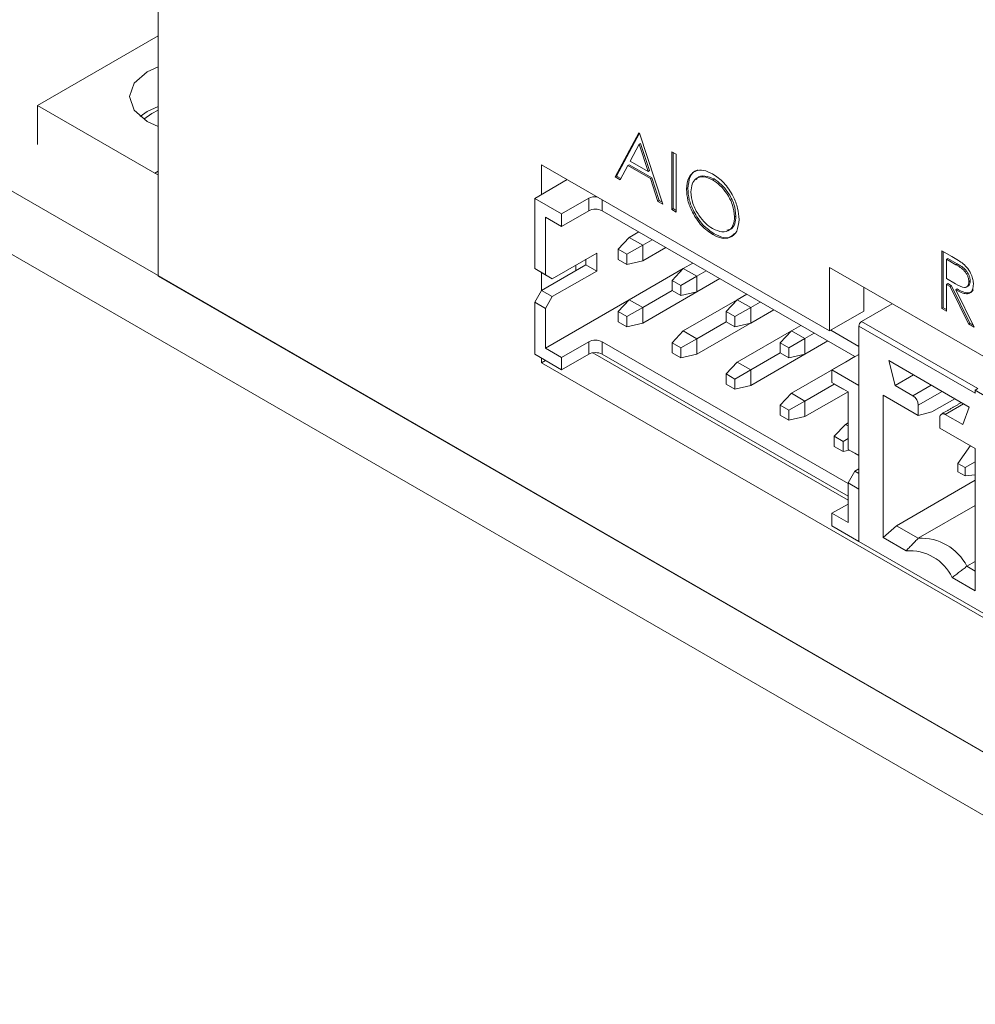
# Model space of a CAD drawing. Header units: inches. Extents: x 0.2 to 16.3, y 0.2 to 11.5.
# Tile 3 of 71: x 0.761 to 1.418, y 1.232 to 1.909. Entities that reach past the tile are written whole.
import ezdxf

# ---------------------------------------------------------------- set-up
doc = ezdxf.new("R2010")
doc.units = ezdxf.units.IN
doc.header["$MEASUREMENT"] = 0

msp = doc.modelspace()

# ---------------------------------------------------------------- linework, layer by layer
at = {"color": 7, "linetype": 'Continuous', "lineweight": 15}
for p, q in [((0.85657, 1.73222), (0.85657, 2.28529)), ((0.85657, 1.89743), (0.77358, 1.84953)), ((0.59563, 1.88323), (2.95265, 0.52255)), ((0.77358, 1.84953), (0.77358, 1.82268)), ((0.77358, 1.84953), (0.85419, 1.80299)), ((0.59563, 1.83968), (2.95265, 0.479)), ((1.17057, 1.8005), (1.18688, 1.83078)), ((1.1715, 1.80104), (1.18734, 1.83046)), ((1.18688, 1.83078), (1.18732, 1.83053)), ((1.18732, 1.83053), (1.20318, 1.78168)), ((1.18707, 1.82294), (1.18084, 1.81137)), ((1.18799, 1.82347), (1.18707, 1.82294)), ((1.19312, 1.80428), (1.18707, 1.82294)), ((1.19405, 1.80481), (1.18799, 1.82347)), ((1.20935, 1.81781), (1.21244, 1.81603)), ((1.20935, 1.77811), (1.20935, 1.81781)), ((1.21028, 1.77865), (1.21028, 1.81727)), ((1.21244, 1.81603), (1.21244, 1.77633)), ((1.31782, 1.69458), (1.11983, 1.80888)), ((1.11983, 1.80888), (1.11983, 1.78837)), ((1.17917, 1.80826), (1.17394, 1.79856)), ((1.1801, 1.8088), (1.17917, 1.80826)), ((1.19475, 1.79927), (1.17917, 1.80826)), ((1.19568, 1.7998), (1.1801, 1.8088)), ((1.18084, 1.81137), (1.19312, 1.80428)), ((0.85657, 1.80436), (0.85419, 1.80299)), ((0.85657, 1.80186), (0.85419, 1.80299)), ((1.1715, 1.80104), (1.17057, 1.8005)), ((1.17394, 1.79856), (1.17057, 1.8005)), ((1.17438, 1.79938), (1.1715, 1.80104)), ((1.19405, 1.80481), (1.19312, 1.80428)), ((1.13759, 1.79862), (1.11523, 1.78572)), ((1.19568, 1.7998), (1.19475, 1.79927)), ((1.19983, 1.78361), (1.19475, 1.79927)), ((1.20076, 1.78415), (1.19568, 1.7998)), ((1.23842, 1.79905), (1.23749, 1.79851)), ((1.22042, 1.79247), (1.21949, 1.79194)), ((1.13374, 1.77503), (1.11523, 1.78572)), ((1.11523, 1.78572), (1.11523, 1.7375)), ((1.15232, 1.78576), (1.13374, 1.77503)), ((1.15232, 1.78576), (1.15232, 1.77719)), ((1.1616, 1.77719), (1.1616, 1.78476)), ((1.20076, 1.78415), (1.19983, 1.78361)), ((1.20318, 1.78168), (1.19983, 1.78361)), ((1.20276, 1.783), (1.20076, 1.78415)), ((1.15232, 1.77719), (1.13374, 1.76646)), ((1.13374, 1.76646), (1.13374, 1.77503)), ((1.33522, 1.67695), (1.1616, 1.77719)), ((1.21028, 1.77865), (1.20935, 1.77811)), ((1.21244, 1.77633), (1.20935, 1.77811)), ((1.21244, 1.77741), (1.21028, 1.77865)), ((1.25347, 1.77359), (1.25254, 1.77305)), ((1.12265, 1.73321), (1.12265, 1.77286)), ((1.13374, 1.76646), (1.12265, 1.77286)), ((1.18671, 1.76269), (1.18021, 1.75894)), ((1.23854, 1.76132), (1.23761, 1.76078)), ((1.18021, 1.75894), (1.17256, 1.75075)), ((1.18949, 1.75358), (1.17857, 1.74728)), ((1.18949, 1.75358), (1.18021, 1.75894)), ((1.19599, 1.75733), (1.18949, 1.75358)), ((1.18949, 1.74287), (1.18949, 1.75358)), ((1.12729, 1.73053), (1.15781, 1.74815)), ((1.15781, 1.74815), (1.15781, 1.73579)), ((1.17857, 1.74728), (1.17256, 1.75075)), ((1.17256, 1.75075), (1.17256, 1.74381)), ((1.17857, 1.74728), (1.17857, 1.74034)), ((1.18949, 1.74287), (1.20527, 1.75198)), ((1.39505, 1.74972), (1.40193, 1.74575)), ((1.39505, 1.71003), (1.39505, 1.74972)), ((1.39598, 1.71056), (1.39598, 1.74918)), ((1.15038, 1.74008), (1.11987, 1.72246)), ((1.1434, 1.73983), (1.1434, 1.73605)), ((1.15038, 1.74386), (1.15038, 1.74008)), ((1.15781, 1.73579), (1.15038, 1.74008)), ((1.17256, 1.74381), (1.17857, 1.74034)), ((1.17857, 1.74034), (1.18949, 1.74287)), ((1.22382, 1.74126), (1.21733, 1.73751)), ((1.39907, 1.7444), (1.39814, 1.74387)), ((1.39814, 1.74387), (1.39814, 1.73064)), ((1.40458, 1.74015), (1.39814, 1.74387)), ((1.40551, 1.74068), (1.39907, 1.7444)), ((1.40551, 1.74068), (1.40458, 1.74015)), ((1.11523, 1.7375), (1.12265, 1.73321)), ((1.11523, 1.7375), (1.11987, 1.73482)), ((1.11983, 1.73484), (1.11983, 1.7224)), ((1.11987, 1.73482), (1.12729, 1.73053)), ((1.12265, 1.73321), (1.12729, 1.73053)), ((1.15781, 1.73579), (1.12729, 1.71817)), ((1.21731, 1.7375), (1.18021, 1.71608)), ((1.21733, 1.73751), (1.20968, 1.72932)), ((1.22661, 1.73215), (1.21733, 1.73751)), ((1.2331, 1.73591), (1.22661, 1.73215)), ((1.60066, 1.57485), (1.31782, 1.73813)), ((1.31782, 1.73813), (1.31782, 1.69458)), ((2.69171, 0.67282), (0.85657, 1.73222)), ((1.18949, 1.7), (1.24239, 1.73054)), ((1.21569, 1.72585), (1.20968, 1.72932)), ((1.20968, 1.72932), (1.20968, 1.72238)), ((1.22661, 1.73215), (1.21569, 1.72585)), ((1.21569, 1.72585), (1.21569, 1.71892)), ((1.22661, 1.72144), (1.22661, 1.73215)), ((1.22661, 1.72144), (1.24239, 1.73055)), ((1.39814, 1.73064), (1.40443, 1.72695)), ((1.39907, 1.7271), (1.39814, 1.72657)), ((1.39814, 1.72657), (1.39814, 1.70825)), ((1.40065, 1.72512), (1.39814, 1.72657)), ((1.40157, 1.72565), (1.39907, 1.7271)), ((1.41449, 1.72896), (1.41356, 1.72843)), ((1.11987, 1.72246), (1.11523, 1.71442)), ((1.12729, 1.71817), (1.11987, 1.72246)), ((1.20969, 1.72238), (1.18949, 1.71072)), ((1.20968, 1.72238), (1.21569, 1.71892)), ((1.21569, 1.71892), (1.22661, 1.72144)), ((1.26094, 1.71983), (1.25444, 1.71608)), ((1.34139, 1.72452), (1.34139, 1.70818)), ((1.40157, 1.72565), (1.40065, 1.72512)), ((1.41327, 1.69951), (1.40065, 1.72512)), ((1.4142, 1.70004), (1.40157, 1.72565)), ((1.40539, 1.72345), (1.40446, 1.72292)), ((1.40446, 1.72292), (1.41709, 1.69731)), ((1.12265, 1.71014), (1.11523, 1.71442)), ((1.11523, 1.71442), (1.11523, 1.67856)), ((1.12729, 1.71817), (1.12265, 1.71014)), ((1.12265, 1.68285), (1.1802, 1.71607)), ((1.18021, 1.71608), (1.17256, 1.70789)), ((1.18949, 1.71072), (1.18021, 1.71608)), ((1.25443, 1.71607), (1.21733, 1.69465)), ((1.25444, 1.71608), (1.2468, 1.70789)), ((1.26372, 1.71073), (1.25444, 1.71608)), ((1.27022, 1.71448), (1.26372, 1.71073)), ((1.33979, 1.70108), (1.36089, 1.71326)), ((1.12265, 1.71014), (1.12265, 1.68285)), ((1.17857, 1.70442), (1.17256, 1.70789)), ((1.17256, 1.70789), (1.17256, 1.70095)), ((1.18949, 1.71072), (1.17857, 1.70442)), ((1.18949, 1.7), (1.18949, 1.71072)), ((1.22661, 1.67858), (1.27951, 1.70912)), ((1.25281, 1.70442), (1.2468, 1.70789)), ((1.2468, 1.70789), (1.2468, 1.70096)), ((1.26372, 1.71073), (1.25281, 1.70442)), ((1.26372, 1.70001), (1.26372, 1.71073)), ((1.26372, 1.70001), (1.2795, 1.70912)), ((1.31782, 1.69458), (1.34139, 1.70818)), ((1.39598, 1.71056), (1.39505, 1.71003)), ((1.39814, 1.70825), (1.39505, 1.71003)), ((1.39814, 1.70932), (1.39598, 1.71056)), ((1.17256, 1.70095), (1.17857, 1.69748)), ((1.17857, 1.70442), (1.17857, 1.69748)), ((1.17857, 1.69748), (1.18949, 1.7)), ((1.24681, 1.70095), (1.22661, 1.68929)), ((1.2468, 1.70096), (1.25281, 1.69749)), ((1.25281, 1.70442), (1.25281, 1.69749)), ((1.25281, 1.69749), (1.26372, 1.70001)), ((1.33979, 1.70108), (1.41969, 1.65496)), ((1.4142, 1.70004), (1.41327, 1.69951)), ((1.41709, 1.69731), (1.41327, 1.69951)), ((1.41635, 1.6988), (1.4142, 1.70004)), ((1.21733, 1.69465), (1.20968, 1.68646)), ((1.22661, 1.68929), (1.21733, 1.69465)), ((1.29155, 1.69464), (1.25444, 1.67322)), ((1.29156, 1.69466), (1.28392, 1.68646)), ((1.29806, 1.69841), (1.29156, 1.69466)), ((1.30084, 1.6893), (1.29156, 1.69466)), ((1.30734, 1.69305), (1.30084, 1.6893)), ((1.33794, 1.68396), (1.31868, 1.69508)), ((1.33794, 1.54999), (1.33794, 1.69787)), ((1.33794, 1.69787), (1.41783, 1.65174)), ((1.13374, 1.67645), (1.15232, 1.68717)), ((1.15232, 1.68717), (1.15232, 1.6786)), ((1.1616, 1.68717), (1.33051, 1.58966)), ((1.1616, 1.6786), (1.1616, 1.68717)), ((1.21569, 1.68299), (1.20968, 1.68646)), ((1.20968, 1.68646), (1.20968, 1.67952)), ((1.22661, 1.68929), (1.21569, 1.68299)), ((1.22661, 1.67858), (1.22661, 1.68929)), ((1.26372, 1.65715), (1.31663, 1.68769)), ((1.28993, 1.683), (1.28392, 1.68646)), ((1.28392, 1.68646), (1.28392, 1.67953)), ((1.30084, 1.6893), (1.28993, 1.683)), ((1.30084, 1.67858), (1.30084, 1.6893)), ((1.30084, 1.67858), (1.31662, 1.68769)), ((1.11523, 1.67856), (1.13374, 1.66787)), ((1.12265, 1.68285), (1.13374, 1.67645)), ((1.13374, 1.66787), (1.15232, 1.6786)), ((1.15521, 1.67957), (1.33051, 1.57837)), ((1.1616, 1.6786), (1.33051, 1.58109)), ((1.20968, 1.67952), (1.21569, 1.67605)), ((1.21569, 1.68299), (1.21569, 1.67605)), ((1.21569, 1.67605), (1.22661, 1.67858)), ((1.28392, 1.67952), (1.26372, 1.66786)), ((1.28392, 1.67953), (1.28993, 1.67606)), ((1.28993, 1.683), (1.28993, 1.67606)), ((1.28993, 1.67606), (1.30084, 1.67858)), ((1.31943, 1.66783), (1.33794, 1.67852)), ((1.11983, 1.6759), (1.11983, 1.67278)), ((1.11983, 1.67278), (1.12253, 1.67434)), ((1.11983, 1.67278), (1.60632, 1.39194)), ((1.13374, 1.66787), (1.13374, 1.67645)), ((1.25444, 1.67322), (1.2468, 1.66503)), ((1.26372, 1.66786), (1.25444, 1.67322)), ((1.32867, 1.67321), (1.29156, 1.65179)), ((1.32868, 1.67323), (1.32858, 1.67312)), ((1.33518, 1.67698), (1.32868, 1.67323)), ((1.32872, 1.6732), (1.32868, 1.67323)), ((1.41384, 1.64226), (1.35854, 1.67419)), ((1.3629, 1.6571), (1.35854, 1.67419)), ((1.25281, 1.66156), (1.2468, 1.66503)), ((1.2468, 1.66503), (1.2468, 1.65809)), ((1.26372, 1.66786), (1.25281, 1.66156)), ((1.26372, 1.65715), (1.26372, 1.66786)), ((1.33794, 1.65715), (1.31943, 1.66783)), ((1.31943, 1.66783), (1.31943, 1.65926)), ((1.2468, 1.65809), (1.25281, 1.65462)), ((1.25281, 1.66156), (1.25281, 1.65462)), ((1.32104, 1.6581), (1.30084, 1.64644)), ((1.31943, 1.65926), (1.33051, 1.65286)), ((1.32104, 1.65833), (1.32104, 1.6581)), ((1.32104, 1.6581), (1.32705, 1.65463)), ((1.37552, 1.66438), (1.3629, 1.6571)), ((1.25281, 1.65462), (1.26372, 1.65715)), ((1.29156, 1.65179), (1.28392, 1.6436)), ((1.30084, 1.64644), (1.29156, 1.65179)), ((1.30084, 1.63572), (1.33051, 1.65285)), ((1.32705, 1.65486), (1.32705, 1.65463)), ((1.32705, 1.65463), (1.32733, 1.6547)), ((1.33051, 1.61321), (1.33051, 1.65286)), ((1.33794, 1.60893), (1.33794, 1.65715)), ((1.37506, 1.65008), (1.3629, 1.6571)), ((1.38768, 1.65737), (1.37506, 1.65008)), ((1.37877, 1.64365), (1.3951, 1.65308)), ((1.41969, 1.65496), (1.41783, 1.65389)), ((1.41783, 1.65389), (1.42526, 1.6496)), ((1.41783, 1.65174), (1.41783, 1.65389)), ((1.30084, 1.64644), (1.28993, 1.64013)), ((1.30084, 1.63572), (1.30084, 1.64644)), ((1.37877, 1.63645), (1.35455, 1.65043)), ((1.35455, 1.65043), (1.35455, 1.55253)), ((1.38805, 1.63894), (1.40383, 1.64804)), ((1.28993, 1.64013), (1.28392, 1.6436)), ((1.28392, 1.6436), (1.28392, 1.63666)), ((1.28993, 1.64013), (1.28993, 1.6332)), ((1.37877, 1.63645), (1.37877, 1.64365)), ((1.38805, 1.63894), (1.37877, 1.63645)), ((1.39733, 1.63722), (1.40995, 1.64451)), ((1.41384, 1.64226), (1.40948, 1.63021)), ((1.28392, 1.63666), (1.28993, 1.6332)), ((1.28993, 1.6332), (1.30084, 1.63572)), ((1.33051, 1.63142), (1.32868, 1.63036)), ((1.39361, 1.63508), (1.39361, 1.62788)), ((1.40948, 1.63021), (1.39733, 1.63722)), ((1.32868, 1.63036), (1.32104, 1.62217)), ((1.33051, 1.62931), (1.32868, 1.63036)), ((1.41783, 1.6139), (1.39361, 1.62788)), ((1.32705, 1.61871), (1.32104, 1.62217)), ((1.32104, 1.62217), (1.32104, 1.61524)), ((1.33051, 1.62071), (1.32705, 1.61871)), ((1.32705, 1.61871), (1.32705, 1.61177)), ((1.32104, 1.61524), (1.32705, 1.61177)), ((1.32705, 1.61177), (1.33131, 1.61275)), ((1.33051, 1.61321), (1.33794, 1.60893)), ((1.33515, 1.61053), (1.33051, 1.61321)), ((1.41461, 1.61576), (1.40601, 1.60353)), ((1.41783, 1.516), (1.41783, 1.6139)), ((1.33515, 1.61053), (1.33794, 1.60893)), ((1.41783, 1.6047), (1.41091, 1.6007)), ((1.33051, 1.59014), (1.33515, 1.59818)), ((1.33515, 1.59818), (1.33794, 1.59978)), ((1.33794, 1.59657), (1.33515, 1.59818)), ((1.41091, 1.6007), (1.40601, 1.60353)), ((1.40601, 1.60353), (1.40601, 1.59787)), ((1.40601, 1.59787), (1.41091, 1.59504)), ((1.41091, 1.59504), (1.41091, 1.6007)), ((1.41783, 1.59194), (1.36383, 1.56076)), ((1.41091, 1.59504), (1.41783, 1.59566)), ((1.33794, 1.58586), (1.33051, 1.59014)), ((1.33051, 1.56285), (1.33051, 1.59014)), ((1.33794, 1.54999), (1.33794, 1.58586)), ((1.33051, 1.57565), (1.31943, 1.56925)), ((1.37877, 1.55214), (1.41783, 1.57469)), ((1.33051, 1.56285), (1.31943, 1.56925)), ((1.31943, 1.56925), (1.31943, 1.56068)), ((1.31943, 1.56068), (1.33794, 1.54999)), ((1.35455, 1.55253), (1.36383, 1.56076)), ((1.37877, 1.55214), (1.36383, 1.56076)), ((1.57587, 1.41264), (1.33794, 1.54999)), ((1.35455, 1.55253), (1.37034, 1.54342)), ((1.41783, 1.53612), (1.41217, 1.53285)), ((1.41217, 1.53285), (1.41783, 1.52958)), ((1.40204, 1.52511), (1.41783, 1.516))]:
    msp.add_line(p, q, dxfattribs=at)
at = {"color": 7, "linetype": 'Continuous', "lineweight": 15, "flags": 128}
for points in [[(0.85657, 1.83519), (0.84901, 1.83864), (0.83997, 1.84644), (0.8368, 1.85565), (0.83997, 1.86485), (0.84901, 1.87266), (0.85657, 1.87611)], [(0.84411, 1.84204), (0.84901, 1.84544), (0.85657, 1.84889)], [(0.84668, 1.8401), (0.85207, 1.84404), (0.85657, 1.84626)]]:
    msp.add_lwpolyline(points, dxfattribs=at)
at = {"color": 7, "linetype": 'Continuous', "lineweight": 15}
for centre, radius, start, end in [((1.15688, 1.77706), 0.00983, 83.24173, 117.69694), ((1.15696, 1.76823), 0.01009, 62.61019, 117.39005), ((1.34197, 1.69769), 0.00403, 122.60635, 177.39303), ((1.15696, 1.67822), 0.01009, 62.61019, 117.39005), ((1.15696, 1.66965), 0.01009, 62.61019, 117.39005), ((1.37071, 1.64328), 0.00807, 2.60549, 57.39451), ((1.39588, 1.63545), 0.00229, 50.79678, 189.21397), ((1.38063, 1.51678), 0.0354, 26.99492, 93.01046), ((1.373, 1.51142), 0.0321, 25.24165, 94.76373)]:
    msp.add_arc(centre, radius, start, end, dxfattribs=at)
for points, knots in [([(1.21949, 1.79194), (1.21981, 1.79481), (1.22044, 1.80057), (1.22515, 1.80483), (1.23109, 1.80556), (1.23525, 1.80363), (1.23734, 1.80267)], [0, 0, 0, 0, 0.279731, 0.559327, 0.779681, 1, 1, 1, 1]), ([(1.22042, 1.79247), (1.22076, 1.79528), (1.22145, 1.8009), (1.22476, 1.80489), (1.22734, 1.80506), (1.22763, 1.80508)], [0, 0, 0, 0, 0.4705923, 0.9409573, 1, 1, 1, 1]), ([(1.23749, 1.79851), (1.23532, 1.79944), (1.23098, 1.80129), (1.22601, 1.79974), (1.22304, 1.79583), (1.22273, 1.79206), (1.22257, 1.79017)], [0, 0, 0, 0, 0.279627, 0.55935, 0.77963, 1, 1, 1, 1]), ([(1.23842, 1.79905), (1.23628, 1.79993), (1.23201, 1.80171), (1.22771, 1.80093), (1.22646, 1.79901), (1.22625, 1.79869)], [0, 0, 0, 0, 0.4536414, 0.9074381, 1, 1, 1, 1]), ([(1.23734, 1.80267), (1.24003, 1.80079), (1.24542, 1.79703), (1.25144, 1.78792), (1.2551, 1.77889), (1.25545, 1.77381), (1.25563, 1.77127)], [0, 0, 0, 0, 0.2797672, 0.5593585, 0.7795711, 1, 1, 1, 1]), ([(1.25254, 1.77305), (1.25228, 1.77573), (1.25175, 1.78107), (1.24757, 1.78895), (1.24261, 1.79497), (1.2392, 1.79733), (1.23749, 1.79851)], [0, 0, 0, 0, 0.279468, 0.55887, 0.779516, 1, 1, 1, 1]), ([(1.25347, 1.77359), (1.25321, 1.77626), (1.25268, 1.78161), (1.24849, 1.78949), (1.24354, 1.79551), (1.24012, 1.79787), (1.23842, 1.79905)], [0, 0, 0, 0, 0.279468, 0.55887, 0.779516, 1, 1, 1, 1]), ([(1.23761, 1.76078), (1.23495, 1.76266), (1.22962, 1.76642), (1.2237, 1.77545), (1.22004, 1.78437), (1.21968, 1.78941), (1.21949, 1.79194)], [0, 0, 0, 0, 0.279664, 0.559354, 0.779636, 1, 1, 1, 1]), ([(1.23854, 1.76132), (1.23588, 1.7632), (1.23055, 1.76695), (1.22462, 1.77598), (1.22097, 1.78491), (1.2206, 1.78995), (1.22042, 1.79247)], [0, 0, 0, 0, 0.279664, 0.559354, 0.779636, 1, 1, 1, 1]), ([(1.22257, 1.79017), (1.22284, 1.78752), (1.22336, 1.78221), (1.22752, 1.77442), (1.23239, 1.76835), (1.23579, 1.76607), (1.23749, 1.76493)], [0, 0, 0, 0, 0.279416, 0.559076, 0.779478, 1, 1, 1, 1]), ([(1.24734, 1.76395), (1.24829, 1.76409), (1.2507, 1.76443), (1.25296, 1.768), (1.2533, 1.77173), (1.25347, 1.77359)], [0, 0, 0, 0, 0.245453, 0.622657, 1, 1, 1, 1]), ([(1.23749, 1.76493), (1.23967, 1.76395), (1.24404, 1.76201), (1.24909, 1.76344), (1.25207, 1.76738), (1.25238, 1.77116), (1.25254, 1.77305)], [0, 0, 0, 0, 0.27983, 0.559389, 0.779654, 1, 1, 1, 1]), ([(1.25563, 1.77127), (1.25532, 1.76836), (1.25472, 1.76255), (1.24982, 1.75855), (1.2439, 1.75777), (1.23971, 1.75978), (1.23761, 1.76078)], [0, 0, 0, 0, 0.27963, 0.559343, 0.779597, 1, 1, 1, 1]), ([(1.25253, 1.76165), (1.25177, 1.7608), (1.24984, 1.75863), (1.24476, 1.7584), (1.24061, 1.76035), (1.23854, 1.76132)], [0, 0, 0, 0, 0.243387, 0.621566, 1, 1, 1, 1]), ([(1.40193, 1.74575), (1.40339, 1.74491), (1.406, 1.74342), (1.40858, 1.74154), (1.40972, 1.74071)], [0, 0, 0, 0, 0.560239, 1, 1, 1, 1]), ([(1.41356, 1.72843), (1.41353, 1.72903), (1.41345, 1.73024), (1.41277, 1.73222), (1.4118, 1.73412), (1.40925, 1.73753), (1.40666, 1.73898), (1.40458, 1.74015)], [0, 0, 0, 0, 0.125307, 0.250617, 0.375954, 0.501281, 1, 1, 1, 1]), ([(1.41449, 1.72896), (1.41445, 1.72957), (1.41438, 1.73077), (1.4137, 1.73275), (1.41273, 1.73465), (1.41018, 1.73807), (1.40759, 1.73952), (1.40551, 1.74068)], [0, 0, 0, 0, 0.125307, 0.250617, 0.375954, 0.501281, 1, 1, 1, 1]), ([(1.40972, 1.74071), (1.4108, 1.73968), (1.41296, 1.73761), (1.41523, 1.73362), (1.41648, 1.72982), (1.41659, 1.7277), (1.41665, 1.72664)], [0, 0, 0, 0, 0.279797, 0.5595, 0.779626, 1, 1, 1, 1]), ([(1.40443, 1.72695), (1.40654, 1.72574), (1.40919, 1.72422), (1.41179, 1.72465), (1.41316, 1.72569), (1.4134, 1.72734), (1.41356, 1.72843)], [0, 0, 0, 0, 0.499827, 0.625498, 0.751208, 1, 1, 1, 1]), ([(1.41665, 1.72664), (1.41656, 1.72544), (1.41638, 1.72303), (1.41468, 1.72068), (1.4108, 1.71958), (1.40708, 1.72154), (1.40446, 1.72292)], [0, 0, 0, 0, 0.18712, 0.373979, 0.560911, 1, 1, 1, 1]), ([(1.41285, 1.72543), (1.41315, 1.72561), (1.41414, 1.72625), (1.41435, 1.72784), (1.41449, 1.72896)], [0, 0, 0, 0, 0.292196, 1, 1, 1, 1]), ([(1.41641, 1.72284), (1.41612, 1.72234), (1.41535, 1.72099), (1.41165, 1.72021), (1.40797, 1.72211), (1.40539, 1.72345)], [0, 0, 0, 0, 0.150543, 0.404194, 1, 1, 1, 1])]:
    msp.add_open_spline(points, degree=3, knots=knots, dxfattribs=at)
for points in [[(1.41184, 1.72479), (1.41299, 1.72546)], [(1.40841, 1.6454), (1.3947, 1.63748)], [(1.37034, 1.54342), (1.37877, 1.55214)], [(1.41217, 1.53285), (1.40204, 1.52511)]]:
    msp.add_open_spline(points, degree=1, dxfattribs=at)

doc.saveas('drawing.dxf')
